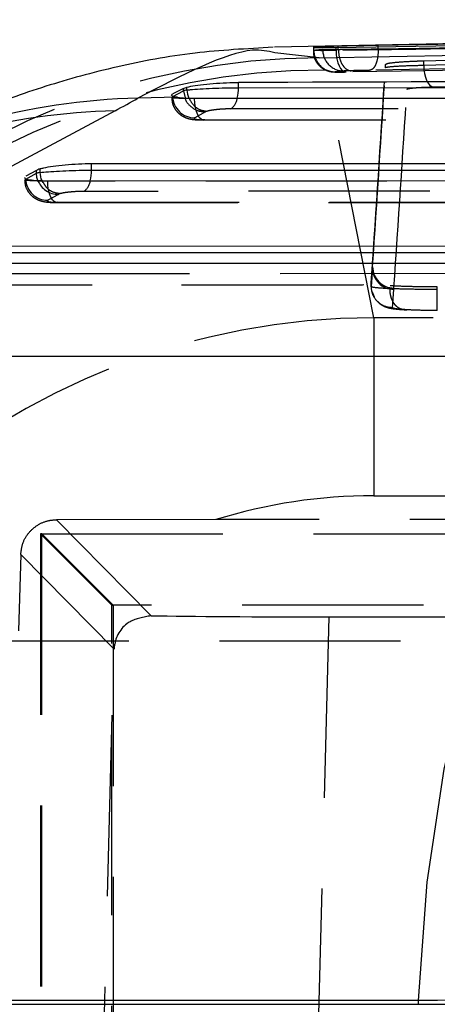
# Model space of a CAD drawing. Extents: x 59 to 746, y 13 to 589.
# Tile 12 of 46: x 221.73 to 227.59, y 156.1 to 169.91. Entities that reach past the tile are written whole.
import ezdxf

# ---------------------------------------------------------------- set-up
doc = ezdxf.new("R2010")
doc.units = 0
doc.header["$LTSCALE"] = 2
doc.linetypes.add('HIDDEN', pattern=[1.905, 1.27, -0.635])
doc.layers.get('0').update_dxf_attribs({"linetype": 'CONTINUOUS'})

msp = doc.modelspace()

# ---------------------------------------------------------------- linework, layer by layer
at = {"color": 7, "linetype": 'CONTINUOUS'}
for p, q in [((245.296882, 169.909694), (225.305379, 169.526564)), ((226.199069, 169.516905), (226.199069, 169.541657)), ((223.877342, 168.830492), (224.026063, 168.913981)), ((224.026055, 168.946829), (224.07676, 168.964206)), ((224.026055, 168.913994), (224.026055, 168.946829)), ((224.026063, 168.913981), (224.026055, 168.913994)), ((224.026063, 168.913981), (224.049755, 168.811396)), ((224.07676, 168.922768), (224.07676, 168.964206)), ((224.076775, 168.922756), (224.07676, 168.922768)), ((224.798677, 168.95596), (224.798677, 169.028575)), ((224.798677, 168.95596), (242.388212, 168.963118)), ((223.942218, 168.820683), (223.389705, 168.810094)), ((224.184212, 168.807786), (241.679535, 168.814952)), ((223.067661, 168.631748), (216.863879, 165.300608)), ((222.017058, 167.765942), (222.017058, 167.815848)), ((239.0203, 167.894103), (222.737202, 167.887474)), ((222.737202, 167.798853), (222.737202, 167.887474)), ((222.737202, 167.798853), (239.0203, 167.80548)), ((221.964856, 167.796208), (221.816064, 167.712691)), ((221.816064, 167.673458), (221.964856, 167.756977)), ((221.964856, 167.756977), (221.964856, 167.796208)), ((222.123147, 167.650823), (238.311325, 167.657411)), ((235.651807, 166.736464), (220.675723, 166.730367)), ((220.675723, 166.641746), (235.651807, 166.647841)), ((220.061668, 166.493716), (234.942832, 166.499772)), ((217.4019, 165.188538), (230.955065, 165.188538)), ((213.769631, 156.098897), (227.322796, 156.098897)), ((227.324844, 156.154318), (213.77168, 156.154318)), ((227.322796, 156.098897), (227.324844, 156.154318)), ((227.322796, 156.098897), (241.836091, 156.098897))]:
    msp.add_line(p, q, dxfattribs=at)
at = {"color": 7, "linetype": 'HIDDEN'}
for p, q in [((226.758589, 169.499446), (233.484433, 169.612995)), ((225.856611, 169.478084), (225.856611, 169.521723)), ((225.932592, 169.374692), (235.0051, 169.548564)), ((226.167732, 169.476131), (226.167732, 169.516421)), ((226.199069, 169.493638), (226.199069, 169.516905)), ((226.199069, 169.493603), (226.199069, 169.493638)), ((226.758589, 169.499469), (226.758589, 169.525521)), ((226.758589, 169.499446), (226.758589, 169.499469)), ((227.396471, 169.333183), (235.0051, 169.548564)), ((225.932592, 169.374692), (225.306545, 169.445148)), ((227.396471, 169.267092), (227.396471, 169.333183)), ((226.695576, 165.727858), (226.01583, 169.203464)), ((226.861038, 169.232619), (226.861038, 169.28213)), ((226.243042, 169.17564), (226.301425, 169.176298)), ((241.679535, 168.809282), (224.184212, 168.802115)), ((224.184212, 168.802115), (224.184212, 168.807786)), ((242.279549, 168.665946), (224.690017, 168.658786)), ((224.334539, 168.616817), (224.185803, 168.533318)), ((224.310351, 168.502115), (241.805674, 168.509281)), ((224.327584, 168.504943), (241.822907, 168.512108)), ((238.311325, 167.651741), (222.123147, 167.645151)), ((222.123147, 167.645151), (222.123147, 167.650823)), ((222.273314, 167.459803), (222.124522, 167.376284)), ((238.911637, 167.508306), (222.629705, 167.501679)), ((222.249289, 167.345152), (238.437467, 167.351742)), ((222.266526, 167.347979), (238.454704, 167.354567)), ((234.942832, 166.494102), (220.061668, 166.488044)), ((226.661232, 166.217573), (226.678726, 166.476006)), ((226.678726, 166.426493), (226.661232, 166.168072)), ((226.678726, 166.476006), (226.679982, 166.494603)), ((226.678726, 166.426493), (226.678726, 166.476006)), ((226.679982, 166.44509), (226.678726, 166.426493)), ((226.679982, 166.44509), (226.679982, 166.494603)), ((235.543144, 166.350667), (220.568226, 166.344572)), ((220.18781, 166.188045), (235.068974, 166.194102)), ((220.205047, 166.190872), (235.086211, 166.196928)), ((226.661229, 166.217477), (226.661229, 166.168038)), ((226.661232, 166.168104), (226.661232, 166.217573)), ((226.661232, 166.168072), (226.661232, 166.168104)), ((226.978728, 166.127055), (226.979983, 166.145649)), ((227.587362, 166.1298), (227.587362, 166.160889)), ((226.674345, 166.094175), (226.7035, 166.023352)), ((226.961234, 165.868653), (226.978728, 166.127055)), ((242.767451, 165.727858), (226.695576, 165.727858)), ((226.695244, 163.232521), (242.767119, 163.232521)), ((224.482407, 162.897995), (222.245959, 162.89578)), ((222.245959, 162.89578), (223.572848, 161.549193)), ((244.98088, 162.897995), (224.482407, 162.897995)), ((222.024665, 162.697995), (222.024665, 137.297995)), ((222.041332, 162.697995), (222.024665, 162.697995)), ((223.024526, 161.697994), (222.024665, 162.697995)), ((222.041332, 137.297995), (222.041332, 162.697995)), ((223.041476, 161.697994), (222.041332, 162.697995)), ((222.041332, 162.697995), (247.441334, 162.697995)), ((221.745626, 162.409456), (221.715846, 161.336592)), ((223.053408, 161.082262), (221.745626, 162.409456)), ((223.024526, 138.297995), (223.024526, 161.697994)), ((223.024526, 161.697994), (223.041476, 161.697994)), ((223.041476, 161.697994), (223.041476, 138.297995)), ((246.441473, 161.697994), (223.041476, 161.697994)), ((226.06643, 161.53293), (225.764358, 149.997995)), ((226.06643, 161.53293), (230.404464, 161.53293)), ((209.292212, 161.197994), (227.825009, 161.197994)), ((222.763133, 149.997995), (223.053408, 161.082262))]:
    msp.add_line(p, q, dxfattribs=at)
at = {"color": 8, "linetype": 'CONTINUOUS'}
msp.add_line((226.758589, 169.525521), (226.758589, 169.553644), dxfattribs=at)
at = {"color": 7, "linetype": 'HIDDEN', "flags": 128}
for points in [[(243.754291, 169.730148), (243.209937, 169.714738), (241.032519, 169.653098), (236.67767, 169.529819), (232.03708, 169.398455), (227.396471, 169.267092)], [(225.852178, 169.477076), (225.8566, 169.478082), (225.856611, 169.478084), (225.856611, 169.478084)], [(226.167732, 169.476131), (226.171033, 169.416514), (226.179228, 169.359273), (226.191987, 169.306696), (226.208811, 169.260879), (226.229017, 169.22365), (226.251808, 169.196496), (226.276268, 169.180498), (226.301425, 169.176298)], [(227.522754, 168.967661), (235.780393, 169.201412), (243.880675, 169.430718)], [(227.396471, 169.267092), (227.400099, 169.210626), (227.408105, 169.156179), (227.420197, 169.105702), (227.435951, 169.060996), (227.454797, 169.023663), (227.476065, 168.995038), (227.498991, 168.976147), (227.522754, 168.967661)], [(223.869418, 168.822697), (223.87733, 168.830488), (223.877342, 168.830492), (223.877342, 168.830492)], [(224.327584, 168.504943), (224.300743, 168.502985), (224.274331, 168.514614), (224.24955, 168.539301), (224.227523, 168.575924), (224.209254, 168.62282), (224.195571, 168.677861), (224.187096, 168.738544), (224.184212, 168.802115)], [(221.808252, 167.665655), (221.816049, 167.673454), (221.816064, 167.673458), (221.816064, 167.673458)], [(222.266526, 167.347979), (222.239682, 167.346022), (222.213269, 167.35765), (222.188485, 167.382336), (222.166457, 167.418959), (222.148189, 167.465857), (222.134506, 167.520898), (222.12603, 167.581581), (222.123147, 167.645151)], [(226.695576, 165.727858), (226.695513, 165.654924), (226.695449, 165.495979), (226.695393, 165.256665), (226.695341, 164.945478), (226.6953, 164.573469), (226.69527, 164.153846), (226.695252, 163.70151), (226.695244, 163.232521)]]:
    msp.add_lwpolyline(points, dxfattribs=at)
at = {"color": 8, "linetype": 'CONTINUOUS', "flags": 128}
msp.add_lwpolyline([(221.986109, 167.654383), (221.972571, 167.69803), (221.964856, 167.756977)], dxfattribs=at)
at = {"color": 7, "linetype": 'CONTINUOUS', "flags": 128}
msp.add_lwpolyline([(227.324844, 156.154318), (227.445957, 157.81039), (227.682539, 159.395062), (228.027904, 160.863572), (228.472301, 162.174438), (229.00317, 163.290632), (229.605519, 164.180623), (230.262336, 164.819272), (230.955065, 165.188538)], dxfattribs=at)
at = {"color": 7, "linetype": 'HIDDEN'}
for centre, radius, start, end in [((226.154983, 169.476588), 0.298376, 179.7127268, 270.5603135), ((226.278464, 169.487798), 0.297871, 179.6071435, 270.5279226), ((225.963802, 159.354087), 10.020653, 90.1784548, 174.7849724), ((226.016649, 159.202491), 10.000974, 90.0046962, 174.8876125), ((224.182777, 168.838853), 0.305549, 181.5679508, 270.5675212), ((224.571489, 168.835287), 0.212606, 303.8830811, 352.6343506), ((222.121495, 167.681815), 0.305546, 181.5672719, 270.5675086), ((222.269829, 167.763911), 0.304128, 201.1087831, 270.6564869), ((222.509906, 167.677662), 0.212889, 304.2446707, 352.8231167), ((226.978533, 166.426861), 0.299807, 180.070342, 270.0371915), ((226.979789, 166.445456), 0.299807, 180.0699852, 270.0371918), ((226.695197, 155.746772), 7.485749, 89.9996388, 107.1935416)]:
    msp.add_arc(centre, radius, start, end, dxfattribs=at)
at = {"color": 8, "linetype": 'CONTINUOUS'}
for centre, radius, start, end in [((224.153245, 168.952366), 0.645442, 347.0780643, 0.3189981), ((223.631942, 159.479668), 9.333571, 91.4871799, 119.7155181), ((223.287547, 159.382327), 9.252034, 91.3618308, 118.1994067)]:
    msp.add_arc(centre, radius, start, end, dxfattribs=at)
at = {"color": 7, "linetype": 'CONTINUOUS'}
msp.add_arc((222.085789, 167.794938), 0.651424, 347.2405219, 0.3443594, dxfattribs=at)
for centre, major_axis, ratio, start_param, end_param in [((208.478237, 89.18939), (560.813399, 11.438735), 0.14261507, 1.504430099, 1.536339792), ((226.267891, 89.530321), (-0.031146, 80.013513), 0.202788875, 0.015787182, 0.023430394), ((159.836625, 88.257194), (560.032189, 11.424115), 0.142813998, 1.431714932, 1.451624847), ((226.414558, 89.533132), (-0.022363, 80.013425), 0.242131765, 0.122445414, 0.130184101), ((224.559469, 168.920597), (0.549659, 0.01463), 0.056876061, 2.641304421, 2.896355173), ((147.005751, 166.684442), (78.624545, 4.666107), 0.124881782, 6.019653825, 6.036355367), ((222.497036, 167.810678), (0.548432, 0.032544), 0.124876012, 2.629148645, 2.890005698), ((222.497036, 167.763532), (0.548447, 0.014559), 0.056725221, 2.635052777, 2.895909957)]:
    msp.add_ellipse(centre, major_axis=major_axis, ratio=ratio, start_param=start_param, end_param=end_param, dxfattribs=at)
at = {"color": 7, "linetype": 'HIDDEN'}
for centre, major_axis, ratio, start_param, end_param in [((210.563597, 88.881769), (562.916449, 11.48163), 0.14261507, 1.508379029, 1.540163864), ((226.261798, 89.185836), (-0.031263, 80.313564), 0.202788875, 0.015346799, 0.022961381), ((210.68957, 88.881769), (563.006133, 11.480536), 0.142059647, 1.508381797, 1.540166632), ((226.555625, 89.185836), (-0.025744, 80.013614), 0.202428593, 0.01535369, 0.022968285), ((-148791.513267, 202.809406), (149019.461433, 1.292198), 0.06116262, 6.279059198, 6.279365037), ((-148791.513267, 202.759967), (149019.461433, 1.292201), 0.061162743, 6.279059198, 6.279365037), ((-148791.513265, 202.460526), (149019.761433, 1.292201), 0.06116262, 6.279059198, 6.279365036), ((224.576827, 168.623424), (0.249653, 0.014814), 0.124876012, 2.635236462, 2.890574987), ((222.514394, 167.466359), (0.248441, 0.014742), 0.124876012, 2.629148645, 2.890039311), ((226.701141, 155.718505), (-1.953972, 9.817155), 0.99902867, 6.08708653, 6.828974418), ((226.066968, 161.569583), (3.001029, 0.000007), 0.012213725, 3.731327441, 4.712210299)]:
    msp.add_ellipse(centre, major_axis=major_axis, ratio=ratio, start_param=start_param, end_param=end_param, dxfattribs=at)
at = {"color": 7, "linetype": 'CONTINUOUS'}
for points, knots in [([(226.758589, 169.553644), (229.735363, 169.606915), (234.200527, 169.686822), (240.154254, 169.780124), (243.131161, 169.822799), (244.619616, 169.844136)], [0, 0, 0, 0, 0.499999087, 0.749999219, 1, 1, 1, 1]), ([(225.286652, 169.522455), (224.914554, 169.502138), (224.138789, 169.459778), (223.064633, 169.254479), (222.056104, 168.97632), (221.101325, 168.627546), (220.141258, 168.194359), (219.463725, 167.853568), (219.099081, 167.632032), (219.054842, 167.605155)], [0, 0, 0, 0, 0.127460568, 0.265734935, 0.411561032, 0.566336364, 0.746576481, 0.969254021, 1, 1, 1, 1]), ([(226.167732, 169.516421), (226.113404, 169.515753), (226.004774, 169.514418), (225.894362, 169.515189), (225.837135, 169.517684), (225.85019, 169.520392), (225.856611, 169.521723)], [0, 0, 0, 0, 0.252725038, 0.505323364, 0.75669492, 1, 1, 1, 1]), ([(225.9806, 169.533764), (225.999301, 169.534831), (226.0367, 169.536966), (226.130371, 169.539833), (226.189526, 169.541404), (226.199069, 169.541657)], [0, 0, 0, 0, 0.456179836, 0.912264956, 1, 1, 1, 1]), ([(226.199069, 169.541657), (226.253802, 169.543011), (226.363266, 169.545717), (226.564646, 169.549936), (226.691681, 169.552364), (226.758593, 169.553644)], [0, 0, 0, 0, 0.321239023, 0.642477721, 1, 1, 1, 1]), ([(224.07676, 168.964206), (224.112436, 168.971912), (224.18378, 168.987322), (224.349315, 169.007019), (224.53482, 169.021202), (224.690226, 169.027584), (224.773106, 169.028341), (224.798677, 169.028575)], [0, 0, 0, 0, 0.226536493, 0.453018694, 0.679340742, 0.901069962, 1, 1, 1, 1]), ([(224.07676, 168.922768), (224.076769, 168.922769), (224.096922, 168.925648), (224.136612, 168.929432), (224.25902, 168.940158), (224.430128, 168.948524), (224.619039, 168.954585), (224.744641, 168.95596), (224.798659, 168.95596), (224.798677, 168.95596)], [0, 0, 0, 0, 0.000047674, 0.1105284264, 0.3277367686, 0.5550992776, 0.7762833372, 0.9999280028, 1, 1, 1, 1]), ([(224.076775, 168.922756), (224.07991, 168.882187), (224.08305, 168.841552), (224.10416, 168.809516), (224.104193, 168.809465)], [0, 0, 0, 0, 0.9984110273, 1, 1, 1, 1]), ([(223.942218, 168.820683), (223.915123, 168.826145), (223.860959, 168.837063), (223.855995, 168.855178), (223.872956, 168.865986), (223.877342, 168.868781)], [0, 0, 0, 0, 0.42598718, 0.851588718, 1, 1, 1, 1]), ([(223.942218, 168.820683), (223.978842, 168.81658), (224.044441, 168.809229), (224.14139, 168.808228), (224.184212, 168.807786)], [0, 0, 0, 0, 0.5583043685, 1, 1, 1, 1]), ([(222.737202, 167.887476), (222.677649, 167.886578), (222.558536, 167.884783), (222.366979, 167.871449), (222.193779, 167.851947), (222.078276, 167.832057), (222.031378, 167.819669), (222.016734, 167.815801)], [0, 0, 0, 0, 0.224473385, 0.448975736, 0.673194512, 0.897957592, 1, 1, 1, 1]), ([(221.80614, 167.695404), (221.804275, 167.693122), (221.795757, 167.682701), (221.844609, 167.668143), (221.950188, 167.653644), (222.063849, 167.65179), (222.123147, 167.650823)], [0, 0, 0, 0, 0.083238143, 0.380206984, 0.676645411, 1, 1, 1, 1]), ([(222.016734, 167.765989), (222.016744, 167.76599), (222.044567, 167.769468), (222.126425, 167.777852), (222.285816, 167.787681), (222.470388, 167.795129), (222.626004, 167.798447), (222.71038, 167.798755), (222.737202, 167.798853)], [0, 0, 0, 0, 0.000080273, 0.224839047, 0.448772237, 0.672180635, 0.895793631, 1, 1, 1, 1]), ([(222.075698, 167.604778), (222.064267, 167.620318), (222.029972, 167.666936), (222.022224, 167.726312), (222.017058, 167.765895)], [0, 0, 0, 0, 0.333331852, 1, 1, 1, 1]), ([(241.820966, 156.290771), (241.526818, 156.283091), (240.938524, 156.267731), (239.729489, 156.245282), (238.315623, 156.224128), (236.719197, 156.204814), (234.986271, 156.188007), (233.167897, 156.174068), (231.316989, 156.163645), (229.325169, 156.15595), (228.037992, 156.1549), (227.324844, 156.154318)], [0, 0, 0, 0, 0.108203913, 0.216406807, 0.324611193, 0.432814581, 0.541013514, 0.64921233, 0.757401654, 0.865590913, 1, 1, 1, 1])]:
    msp.add_open_spline(points, degree=3, knots=knots, dxfattribs=at)
at = {"color": 8, "linetype": 'CONTINUOUS'}
msp.add_open_spline([(225.306545, 169.445148), (225.211621, 169.467221), (224.825882, 169.556917), (224.007041, 169.131114), (223.389705, 168.810094)], degree=3, knots=[0, 0, 0, 0, 0.246085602, 1, 1, 1, 1], dxfattribs=at)
at = {"color": 7, "linetype": 'HIDDEN'}
for points, knots in [([(226.167732, 169.476131), (226.167713, 169.476131), (226.112295, 169.476132), (226.003771, 169.474978), (225.895229, 169.475372), (225.843854, 169.476061), (225.850422, 169.476862), (225.852178, 169.477076)], [0, 0, 0, 0, 0.00010044, 0.298835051, 0.597958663, 0.892569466, 1, 1, 1, 1]), ([(225.849119, 169.476796), (225.849759, 169.449627), (225.851153, 169.390434), (225.890134, 169.312334), (225.94269, 169.251768), (225.997649, 169.213525), (226.047887, 169.191758), (226.088472, 169.181612), (226.115662, 169.177957), (226.132892, 169.176586), (226.156089, 169.175503), (226.196098, 169.175094), (226.25743, 169.175497), (226.300717, 169.17621), (226.308846, 169.176344)], [0, 0, 0, 0, 0.110936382, 0.24168726, 0.348796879, 0.43949197, 0.514986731, 0.574252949, 0.612792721, 0.641373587, 0.682186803, 0.804757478, 0.963336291, 1, 1, 1, 1]), ([(225.9806, 169.489841), (225.999305, 169.490332), (226.036715, 169.491314), (226.130349, 169.492726), (226.189522, 169.493512), (226.199069, 169.493638)], [0, 0, 0, 0, 0.456120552, 0.912245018, 1, 1, 1, 1]), ([(226.199069, 169.493603), (226.221472, 169.493891), (226.276804, 169.494601), (226.397924, 169.496003), (226.57044, 169.497812), (226.694568, 169.498905), (226.758589, 169.499469)], [0, 0, 0, 0, 0.136653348, 0.337513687, 0.658309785, 1, 1, 1, 1]), ([(226.199069, 169.493603), (226.20164, 169.459877), (226.206782, 169.392428), (226.238714, 169.302667), (226.284487, 169.234382), (226.328751, 169.203992), (226.361426, 169.194592), (226.374714, 169.193993), (226.381113, 169.193704)], [0, 0, 0, 0, 0.2138915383, 0.4277660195, 0.6416667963, 0.8555287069, 0.9304270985, 1, 1, 1, 1]), ([(226.758589, 169.499446), (226.757348, 169.460542), (226.754865, 169.382732), (226.727864, 169.284238), (226.688096, 169.214648), (226.6557, 169.204571), (226.639503, 169.199532)], [0, 0, 0, 0, 0.249993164, 0.500001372, 0.750006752, 1, 1, 1, 1]), ([(244.502952, 169.481095), (241.525884, 169.439213), (235.571287, 169.355443), (229.616918, 169.251505), (226.639503, 169.199532)], [0, 0, 0, 0, 0.499961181, 1, 1, 1, 1]), ([(226.861038, 169.28213), (226.872084, 169.288611), (226.893982, 169.301459), (227.057889, 169.318354), (227.242023, 169.328397), (227.365541, 169.332224), (227.396471, 169.333183)], [0, 0, 0, 0, 0.303752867, 0.602168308, 0.900379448, 1, 1, 1, 1]), ([(226.381113, 169.193704), (226.376926, 169.193584), (226.349912, 169.192806), (226.307013, 169.191406), (226.2898, 169.190428), (226.281208, 169.18994)], [0, 0, 0, 0, 0.084149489, 0.542885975, 1, 1, 1, 1]), ([(226.639503, 169.199532), (226.63802, 169.199506), (226.609914, 169.199002), (226.550355, 169.197821), (226.472915, 169.196088), (226.416812, 169.19469), (226.391306, 169.193986), (226.381113, 169.193704)], [0, 0, 0, 0, 0.017986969, 0.340924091, 0.663682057, 0.865604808, 1, 1, 1, 1]), ([(227.396471, 169.267102), (227.396452, 169.267101), (227.296478, 169.263769), (227.131078, 169.261106), (226.941134, 169.249409), (226.870439, 169.240462), (226.861038, 169.233772), (226.861038, 169.232617), (226.861038, 169.232617)], [0, 0, 0, 0, 0.000055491, 0.297833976, 0.595604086, 0.893640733, 0.99994281, 1, 1, 1, 1]), ([(226.157901, 169.178226), (226.155174, 169.17765), (226.149604, 169.176475), (226.172966, 169.175442), (226.208467, 169.175486), (226.225485, 169.175506)], [0, 0, 0, 0, 0.3330974, 0.680308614, 1, 1, 1, 1]), ([(227.16104, 168.933176), (227.162057, 168.934702), (227.165924, 168.940505), (227.216499, 168.950301), (227.340167, 168.961081), (227.461892, 168.965468), (227.522754, 168.967661)], [0, 0, 0, 0, 0.106355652, 0.404427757, 0.70221529, 1, 1, 1, 1]), ([(224.184212, 168.802115), (224.184194, 168.802115), (224.12913, 168.802115), (224.021049, 168.803472), (223.912549, 168.809389), (223.858547, 168.816257), (223.867135, 168.821344), (223.869418, 168.822697)], [0, 0, 0, 0, 0.000100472, 0.297017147, 0.594010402, 0.892060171, 1, 1, 1, 1]), ([(223.865588, 168.822406), (223.865701, 168.796956), (223.865966, 168.737462), (223.905472, 168.656709), (223.962009, 168.591561), (224.023513, 168.54995), (224.084494, 168.525105), (224.152027, 168.510147), (224.222385, 168.502983), (224.287794, 168.503017), (224.31868, 168.503034)], [0, 0, 0, 0, 0.11059587, 0.258536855, 0.381282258, 0.48888014, 0.587705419, 0.691292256, 0.854228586, 1, 1, 1, 1]), ([(224.049755, 168.811396), (224.05068, 168.807048), (224.059844, 168.76395), (224.118503, 168.696676), (224.216968, 168.627374), (224.295349, 168.620336), (224.334539, 168.616817)], [0, 0, 0, 0, 0.0360597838, 0.357372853, 0.6786934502, 1, 1, 1, 1]), ([(224.104193, 168.809465), (224.123087, 168.775603), (224.160907, 168.707822), (224.254295, 168.640042), (224.32317, 168.630406), (224.357606, 168.625588)], [0, 0, 0, 0, 0.332976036, 0.666499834, 1, 1, 1, 1]), ([(224.690017, 168.658786), (224.662745, 168.658369), (224.608235, 168.657535), (224.52009, 168.651478), (224.440858, 168.642502), (224.386899, 168.633284), (224.364917, 168.627509), (224.357606, 168.625588)], [0, 0, 0, 0, 0.22253655, 0.444779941, 0.670175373, 0.890297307, 1, 1, 1, 1]), ([(224.185803, 168.533318), (224.181692, 168.529242), (224.173741, 168.52136), (224.201006, 168.512177), (224.252305, 168.506131), (224.302484, 168.505339), (224.327584, 168.504943)], [0, 0, 0, 0, 0.262535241, 0.507736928, 0.753762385, 1, 1, 1, 1]), ([(221.804776, 167.665558), (221.804064, 167.644634), (221.802151, 167.588448), (221.838436, 167.508504), (221.89425, 167.44009), (221.955246, 167.396717), (222.014785, 167.370929), (222.078312, 167.355318), (222.148279, 167.346647), (222.214912, 167.346429), (222.250511, 167.346312)], [0, 0, 0, 0, 0.092112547, 0.247337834, 0.374407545, 0.483353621, 0.581114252, 0.679522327, 0.828785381, 1, 1, 1, 1]), ([(222.123147, 167.645151), (222.123128, 167.645151), (222.068393, 167.645151), (221.960456, 167.646448), (221.852444, 167.652362), (221.797261, 167.659185), (221.805911, 167.664277), (221.808252, 167.665655)], [0, 0, 0, 0, 0.000100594, 0.295604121, 0.592204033, 0.889610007, 1, 1, 1, 1]), ([(222.296965, 167.468722), (222.262847, 167.473736), (222.194613, 167.483765), (222.114723, 167.538173), (222.085455, 167.588126), (222.075698, 167.604778)], [0, 0, 0, 0, 0.400018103, 0.799988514, 1, 1, 1, 1]), ([(222.629705, 167.501679), (222.617117, 167.501583), (222.577788, 167.501281), (222.50535, 167.497954), (222.420734, 167.490582), (222.345473, 167.480482), (222.313176, 167.472652), (222.296965, 167.468722)], [0, 0, 0, 0, 0.10563239, 0.33002815, 0.553205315, 0.775734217, 1, 1, 1, 1]), ([(222.124522, 167.376284), (222.120283, 167.372173), (222.112121, 167.364257), (222.140366, 167.355155), (222.191273, 167.34911), (222.241443, 167.348356), (222.266526, 167.347979)], [0, 0, 0, 0, 0.264402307, 0.509179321, 0.754617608, 1, 1, 1, 1]), ([(226.661232, 166.168104), (226.661232, 166.168103), (226.661232, 166.166448), (226.674934, 166.158966), (226.755256, 166.149879), (226.870504, 166.143771), (226.924638, 166.14131), (226.924651, 166.141309)], [0, 0, 0, 0, 0.000083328, 0.222066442, 0.66401614, 0.999915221, 1, 1, 1, 1]), ([(226.961234, 165.868653), (226.938569, 165.870179), (226.882844, 165.87393), (226.798672, 165.910018), (226.722949, 165.977348), (226.671206, 166.067079), (226.664557, 166.134408), (226.661232, 166.168072)], [0, 0, 0, 0, 0.144731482, 0.355839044, 0.570557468, 0.785281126, 1, 1, 1, 1]), ([(227.587362, 166.160889), (227.479427, 166.161583), (227.266411, 166.162951), (227.047988, 166.170769), (226.948595, 166.176526), (226.925139, 166.177884)], [0, 0, 0, 0, 0.439700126, 0.867772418, 1, 1, 1, 1]), ([(227.139094, 165.841869), (227.124665, 165.842184), (227.095808, 165.842814), (227.054268, 165.85912), (227.016173, 165.885984), (226.983073, 165.923439), (226.956249, 165.969664), (226.937004, 166.022866), (226.925335, 166.080859), (226.924879, 166.121159), (226.924651, 166.141309)], [0, 0, 0, 0, 0.125012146, 0.2500072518, 0.3750111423, 0.5000110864, 0.6250052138, 0.7499984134, 0.8750009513, 1, 1, 1, 1]), ([(226.925139, 166.141339), (226.925154, 166.141339), (226.980711, 166.139024), (227.125774, 166.134298), (227.359105, 166.130393), (227.52555, 166.129961), (227.587362, 166.1298)], [0, 0, 0, 0, 0.000086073, 0.320914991, 0.747811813, 1, 1, 1, 1]), ([(227.587444, 165.830359), (227.587436, 165.830055), (227.587418, 165.829354), (227.587396, 165.838516), (227.587379, 165.870484), (227.587368, 165.938821), (227.587366, 166.028592), (227.587363, 166.096064), (227.587362, 166.1298)], [0, 0, 0, 0, 0.075487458, 0.17362407, 0.380210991, 0.586802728, 0.793403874, 1, 1, 1, 1]), ([(226.751586, 165.959193), (226.762956, 165.946154), (226.791915, 165.912943), (226.85072, 165.884854), (226.899973, 165.868942), (226.956026, 165.85704), (227.028915, 165.84787), (227.117354, 165.842169), (227.161431, 165.839328)], [0, 0, 0, 0, 0.084405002, 0.2149805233, 0.3221043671, 0.4151024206, 0.7084930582, 1, 1, 1, 1]), ([(227.139094, 165.841869), (227.104592, 165.844412), (227.024167, 165.850341), (226.968939, 165.859942), (226.963151, 165.866485), (226.961234, 165.868653)], [0, 0, 0, 0, 0.334380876, 0.779461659, 1, 1, 1, 1]), ([(227.587444, 165.830359), (227.545836, 165.830526), (227.433268, 165.830977), (227.27334, 165.834744), (227.179329, 165.839733), (227.139094, 165.841869)], [0, 0, 0, 0, 0.251163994, 0.679519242, 1, 1, 1, 1]), ([(221.745626, 162.409456), (221.752765, 162.465377), (221.767055, 162.577318), (221.858208, 162.725199), (221.987008, 162.832781), (222.123365, 162.887746), (222.210392, 162.893449), (222.245959, 162.89578)], [0, 0, 0, 0, 0.222710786, 0.445810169, 0.658624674, 0.860485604, 1, 1, 1, 1]), ([(223.572848, 161.549193), (223.466744, 161.529199), (223.195464, 161.478077), (223.075173, 161.249197), (223.054885, 161.107121), (223.053488, 161.083606), (223.053408, 161.082262)], [0, 0, 0, 0, 0.3495896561, 0.8938129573, 0.993929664, 1, 1, 1, 1])]:
    msp.add_open_spline(points, degree=3, knots=knots, dxfattribs=at)

doc.saveas('drawing.dxf')
